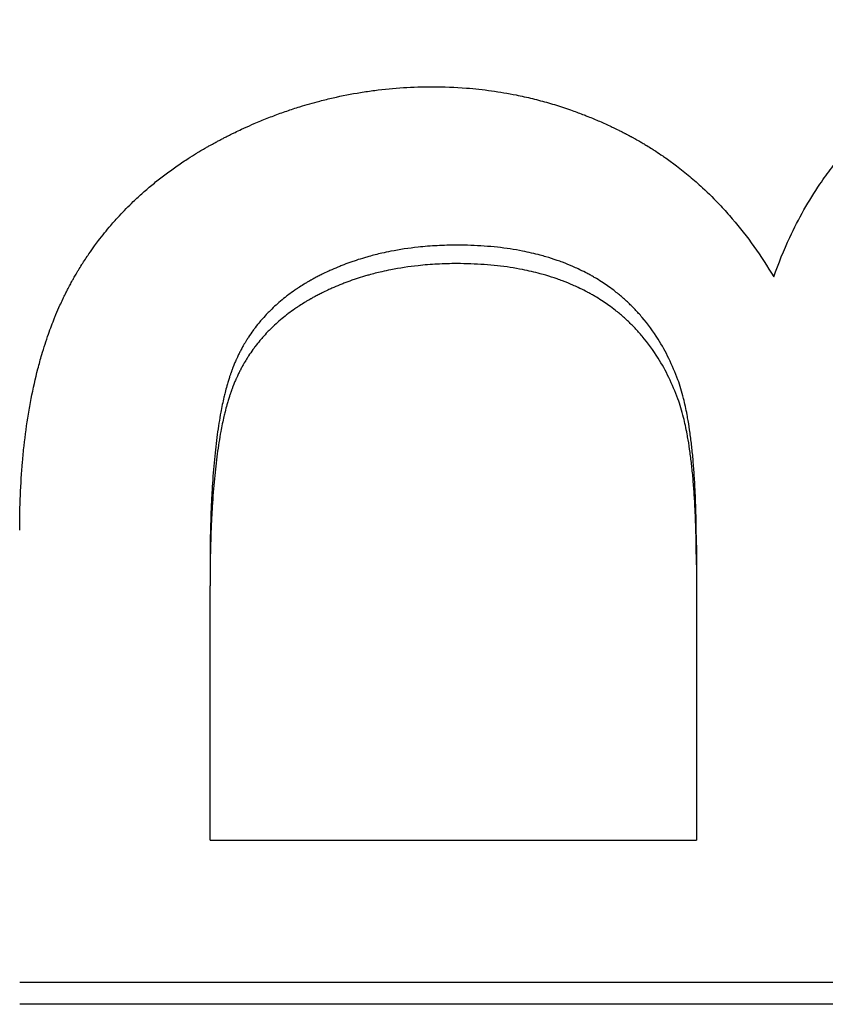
# Model space of a CAD drawing. Extents: x -0.05 to 5.95, y -2.42 to 2.42.
# Tile 2 of 12: x 0.64 to 0.88, y -1.43 to -1.13. Entities that reach past the tile are written whole.
import ezdxf

# ---------------------------------------------------------------- set-up
doc = ezdxf.new("R2010")
doc.units = 0
doc.header["$MEASUREMENT"] = 0
doc.layers.get('0').update_dxf_attribs({"linetype": 'CONTINUOUS'})

msp = doc.modelspace()

# ---------------------------------------------------------------- linework, layer by layer
for p, q in [((0.83677, -1.28972), (0.83677, -1.29564)), ((0.69189, -1.29588), (0.69189, -1.30182)), ((0.83677, -1.29564), (0.83677, -1.37763)), ((0.69189, -1.37763), (0.69189, -1.30182)), ((0.69189, -1.37763), (0.83677, -1.37763)), ((1.11518, -1.42653), (0.63518, -1.42653))]:
    msp.add_line(p, q)
for points, knots in [([(0.85982, -1.20983), (0.86124, -1.20577), (0.86283, -1.20185), (0.86458, -1.19808), (0.8659, -1.19526), (0.86731, -1.19252), (0.86881, -1.18987), (0.87031, -1.18721), (0.87191, -1.18465), (0.8736, -1.18216), (0.87416, -1.18134), (0.87474, -1.18052), (0.87532, -1.17971), (0.87649, -1.1781), (0.8777, -1.17652), (0.87895, -1.17498), (0.87957, -1.17421), (0.88021, -1.17345), (0.88086, -1.1727), (0.88215, -1.17121), (0.88348, -1.16975), (0.88486, -1.16832), (0.88555, -1.16761), (0.88624, -1.16691), (0.88695, -1.16622), (0.88801, -1.16519), (0.8891, -1.16417), (0.89021, -1.16318), (0.89058, -1.16285), (0.89095, -1.16252), (0.89133, -1.16219), (0.89208, -1.16154), (0.89284, -1.1609), (0.89361, -1.16027), (0.89399, -1.15995), (0.89438, -1.15964), (0.89477, -1.15933), (0.89536, -1.15886), (0.89595, -1.1584), (0.89655, -1.15794), (0.89714, -1.15749), (0.89775, -1.15704), (0.89836, -1.15659), (0.89897, -1.15615), (0.89958, -1.15571), (0.9002, -1.15528), (0.90041, -1.15513), (0.90062, -1.15499), (0.90082, -1.15485), (0.90114, -1.15463), (0.90145, -1.15442), (0.90177, -1.15421), (0.90187, -1.15413), (0.90198, -1.15406), (0.90208, -1.15399), (0.90261, -1.15364), (0.90314, -1.15329), (0.90367, -1.15295), (0.90378, -1.15288), (0.90389, -1.15281), (0.904, -1.15274), (0.90432, -1.15254), (0.90464, -1.15234), (0.90496, -1.15213), (0.90529, -1.15193), (0.90561, -1.15173), (0.90593, -1.15153), (0.90615, -1.1514), (0.90637, -1.15127), (0.90659, -1.15114), (0.90702, -1.15087), (0.90746, -1.15061), (0.9079, -1.15036), (0.90811, -1.15023), (0.90833, -1.1501), (0.90855, -1.14998), (0.90899, -1.14972), (0.90944, -1.14947), (0.90988, -1.14922), (0.9101, -1.1491), (0.91032, -1.14898), (0.91055, -1.14885), (0.91121, -1.14849), (0.91188, -1.14812), (0.91256, -1.14777), (0.91301, -1.14753), (0.91346, -1.1473), (0.91391, -1.14707), (0.91482, -1.14661), (0.91573, -1.14616), (0.91665, -1.14572), (0.91711, -1.1455), (0.91757, -1.14528), (0.91803, -1.14507), (0.91942, -1.14443), (0.92083, -1.14381), (0.92225, -1.14322), (0.92319, -1.14283), (0.92414, -1.14245), (0.9251, -1.14208), (0.92702, -1.14134), (0.92896, -1.14064), (0.93093, -1.14), (0.93192, -1.13967), (0.93291, -1.13936), (0.93391, -1.13906), (0.9369, -1.13816), (0.93995, -1.13736), (0.94307, -1.13666), (0.94514, -1.1362), (0.94724, -1.13578), (0.94937, -1.13541), (0.95362, -1.13467), (0.95798, -1.13411), (0.96245, -1.13374), (0.96691, -1.13337), (0.97148, -1.13319), (0.97616, -1.13319)], [0, 0, 0, 0, 0.166667, 0.166667, 0.166667, 0.291667, 0.291667, 0.291667, 0.416667, 0.416667, 0.416667, 0.458333, 0.458333, 0.458333, 0.541667, 0.541667, 0.541667, 0.583333, 0.583333, 0.583333, 0.666667, 0.666667, 0.666667, 0.708333, 0.708333, 0.708333, 0.770833, 0.770833, 0.770833, 0.791667, 0.791667, 0.791667, 0.833333, 0.833333, 0.833333, 0.854167, 0.854167, 0.854167, 0.885417, 0.885417, 0.885417, 0.916667, 0.916667, 0.916667, 0.947917, 0.947917, 0.947917, 0.958333, 0.958333, 0.958333, 0.973958, 0.973958, 0.973958, 0.979167, 0.979167, 0.979167, 1.005208, 1.005208, 1.005208, 1.010417, 1.010417, 1.010417, 1.026042, 1.026042, 1.026042, 1.041667, 1.041667, 1.041667, 1.052083, 1.052083, 1.052083, 1.072917, 1.072917, 1.072917, 1.083333, 1.083333, 1.083333, 1.104167, 1.104167, 1.104167, 1.114583, 1.114583, 1.114583, 1.145833, 1.145833, 1.145833, 1.166667, 1.166667, 1.166667, 1.208333, 1.208333, 1.208333, 1.229167, 1.229167, 1.229167, 1.291667, 1.291667, 1.291667, 1.333333, 1.333333, 1.333333, 1.416667, 1.416667, 1.416667, 1.458333, 1.458333, 1.458333, 1.583333, 1.583333, 1.583333, 1.666667, 1.666667, 1.666667, 1.833333, 1.833333, 1.833333, 2, 2, 2, 2]), ([(0.63518, -1.28529), (0.63518, -1.28175), (0.63525, -1.27828), (0.63539, -1.27489), (0.63553, -1.2715), (0.63574, -1.26819), (0.63602, -1.26496), (0.63616, -1.26334), (0.63632, -1.26174), (0.63649, -1.26016), (0.63685, -1.25693), (0.63728, -1.25379), (0.63778, -1.25072), (0.63804, -1.24916), (0.63831, -1.24761), (0.63861, -1.24609), (0.6392, -1.24304), (0.63986, -1.24009), (0.64061, -1.23722), (0.64098, -1.23578), (0.64137, -1.23437), (0.64178, -1.23298), (0.64239, -1.23089), (0.64305, -1.22885), (0.64375, -1.22687), (0.64433, -1.22521), (0.64494, -1.22359), (0.64558, -1.22201), (0.64571, -1.22169), (0.64584, -1.22137), (0.64597, -1.22106), (0.64637, -1.22012), (0.64677, -1.21919), (0.64718, -1.21827), (0.64746, -1.21766), (0.64774, -1.21705), (0.64803, -1.21645), (0.64817, -1.21615), (0.64831, -1.21585), (0.64846, -1.21556), (0.64868, -1.21511), (0.6489, -1.21467), (0.64912, -1.21423), (0.64934, -1.21379), (0.64957, -1.21335), (0.6498, -1.21292), (0.64987, -1.21277), (0.64995, -1.21263), (0.65003, -1.21248), (0.65026, -1.21205), (0.65049, -1.21162), (0.65073, -1.2112), (0.65088, -1.21091), (0.65104, -1.21063), (0.6512, -1.21034), (0.65128, -1.2102), (0.65136, -1.21006), (0.65144, -1.20992), (0.65169, -1.2095), (0.65193, -1.20907), (0.65218, -1.20865), (0.65234, -1.20838), (0.65251, -1.2081), (0.65268, -1.20782), (0.65301, -1.20726), (0.65335, -1.20671), (0.6537, -1.20616), (0.65387, -1.20589), (0.65404, -1.20562), (0.65422, -1.20535), (0.65457, -1.2048), (0.65492, -1.20426), (0.65528, -1.20373), (0.65546, -1.20346), (0.65565, -1.20319), (0.65583, -1.20292), (0.65638, -1.20213), (0.65694, -1.20133), (0.65751, -1.20055), (0.65789, -1.20003), (0.65827, -1.19951), (0.65866, -1.199), (0.65984, -1.19746), (0.66105, -1.19595), (0.66232, -1.19448), (0.66316, -1.1935), (0.66402, -1.19253), (0.6649, -1.19158), (0.66623, -1.19015), (0.6676, -1.18876), (0.66901, -1.1874), (0.66948, -1.18695), (0.66996, -1.1865), (0.67044, -1.18606), (0.67141, -1.18517), (0.67239, -1.18429), (0.67339, -1.18344), (0.6739, -1.18301), (0.6744, -1.18258), (0.67492, -1.18216), (0.67594, -1.18132), (0.67698, -1.18049), (0.67805, -1.17968), (0.67858, -1.17927), (0.67912, -1.17887), (0.67966, -1.17847), (0.68075, -1.17767), (0.68185, -1.17689), (0.68298, -1.17612), (0.68354, -1.17574), (0.68411, -1.17536), (0.68468, -1.17499), (0.68554, -1.17443), (0.68641, -1.17387), (0.68729, -1.17333), (0.68759, -1.17314), (0.68788, -1.17296), (0.68818, -1.17278), (0.68862, -1.17251), (0.68907, -1.17225), (0.68952, -1.17198), (0.68967, -1.17189), (0.68982, -1.17181), (0.68997, -1.17172), (0.69028, -1.17154), (0.69058, -1.17137), (0.69088, -1.17119), (0.69103, -1.17111), (0.69119, -1.17102), (0.69134, -1.17093), (0.69165, -1.17076), (0.69195, -1.17059), (0.69226, -1.17042), (0.69272, -1.17016), (0.69319, -1.16991), (0.69365, -1.16965), (0.69381, -1.16957), (0.69397, -1.16949), (0.69412, -1.1694), (0.69444, -1.16924), (0.69475, -1.16907), (0.69507, -1.16891), (0.69522, -1.16882), (0.69538, -1.16874), (0.69554, -1.16866), (0.69585, -1.1685), (0.69617, -1.16833), (0.69648, -1.16817), (0.69664, -1.16809), (0.6968, -1.16801), (0.69696, -1.16793), (0.69743, -1.16769), (0.6979, -1.16746), (0.69838, -1.16722), (0.69869, -1.16707), (0.69901, -1.16691), (0.69933, -1.16676), (0.69996, -1.16645), (0.7006, -1.16615), (0.70123, -1.16585), (0.70155, -1.16571), (0.70187, -1.16556), (0.70219, -1.16541), (0.70314, -1.16498), (0.7041, -1.16455), (0.70506, -1.16414), (0.7057, -1.16386), (0.70634, -1.16359), (0.70698, -1.16333), (0.70827, -1.1628), (0.70955, -1.16229), (0.71085, -1.1618), (0.71149, -1.16155), (0.71214, -1.16131), (0.71279, -1.16108), (0.71408, -1.16061), (0.71538, -1.16016), (0.71669, -1.15974), (0.71734, -1.15952), (0.71799, -1.15932), (0.71865, -1.15911), (0.72061, -1.1585), (0.72258, -1.15794), (0.72456, -1.15742), (0.72588, -1.15708), (0.72721, -1.15676), (0.72853, -1.15645), (0.73125, -1.15584), (0.73398, -1.1553), (0.73673, -1.15486), (0.73813, -1.15463), (0.73954, -1.15443), (0.74095, -1.15425), (0.74378, -1.15388), (0.74662, -1.15361), (0.74948, -1.15343), (0.75234, -1.15325), (0.75521, -1.15316), (0.75811, -1.15316)], [0, 0, 0, 0, 0.119568, 0.119568, 0.119568, 0.239137, 0.239137, 0.239137, 0.298921, 0.298921, 0.298921, 0.421205, 0.421205, 0.421205, 0.483705, 0.483705, 0.483705, 0.608705, 0.608705, 0.608705, 0.671205, 0.671205, 0.671205, 0.764955, 0.764955, 0.764955, 0.84308, 0.84308, 0.84308, 0.858705, 0.858705, 0.858705, 0.90558, 0.90558, 0.90558, 0.93683, 0.93683, 0.93683, 0.952455, 0.952455, 0.952455, 0.975893, 0.975893, 0.975893, 0.99933, 0.99933, 0.99933, 1.007143, 1.007143, 1.007143, 1.03058, 1.03058, 1.03058, 1.046205, 1.046205, 1.046205, 1.054018, 1.054018, 1.054018, 1.077455, 1.077455, 1.077455, 1.09308, 1.09308, 1.09308, 1.12433, 1.12433, 1.12433, 1.139955, 1.139955, 1.139955, 1.171205, 1.171205, 1.171205, 1.18683, 1.18683, 1.18683, 1.233705, 1.233705, 1.233705, 1.264955, 1.264955, 1.264955, 1.358705, 1.358705, 1.358705, 1.421205, 1.421205, 1.421205, 1.514955, 1.514955, 1.514955, 1.546205, 1.546205, 1.546205, 1.608705, 1.608705, 1.608705, 1.639955, 1.639955, 1.639955, 1.702455, 1.702455, 1.702455, 1.733705, 1.733705, 1.733705, 1.796205, 1.796205, 1.796205, 1.827455, 1.827455, 1.827455, 1.87433, 1.87433, 1.87433, 1.889955, 1.889955, 1.889955, 1.913393, 1.913393, 1.913393, 1.921205, 1.921205, 1.921205, 1.93683, 1.93683, 1.93683, 1.944643, 1.944643, 1.944643, 1.960268, 1.960268, 1.960268, 1.983705, 1.983705, 1.983705, 1.991518, 1.991518, 1.991518, 2.007143, 2.007143, 2.007143, 2.014955, 2.014955, 2.014955, 2.03058, 2.03058, 2.03058, 2.038393, 2.038393, 2.038393, 2.06183, 2.06183, 2.06183, 2.077455, 2.077455, 2.077455, 2.108705, 2.108705, 2.108705, 2.12433, 2.12433, 2.12433, 2.171205, 2.171205, 2.171205, 2.202455, 2.202455, 2.202455, 2.264955, 2.264955, 2.264955, 2.296205, 2.296205, 2.296205, 2.358705, 2.358705, 2.358705, 2.389955, 2.389955, 2.389955, 2.483705, 2.483705, 2.483705, 2.546205, 2.546205, 2.546205, 2.673921, 2.673921, 2.673921, 2.739137, 2.739137, 2.739137, 2.869568, 2.869568, 2.869568, 3, 3, 3, 3]), ([(0.75811, -1.15316), (0.76152, -1.15316), (0.76491, -1.15329), (0.76825, -1.15355), (0.77076, -1.15375), (0.77325, -1.15402), (0.77573, -1.15436), (0.7782, -1.1547), (0.78065, -1.15512), (0.78308, -1.15561), (0.7839, -1.15578), (0.7847, -1.15595), (0.78551, -1.15613), (0.78713, -1.15649), (0.78873, -1.15688), (0.79033, -1.15731), (0.79113, -1.15752), (0.79192, -1.15774), (0.79272, -1.15797), (0.79431, -1.15843), (0.79589, -1.15892), (0.79746, -1.15944), (0.79825, -1.1597), (0.79903, -1.15997), (0.79981, -1.16025), (0.80098, -1.16067), (0.80215, -1.1611), (0.80331, -1.16155), (0.8037, -1.1617), (0.80409, -1.16186), (0.80448, -1.16201), (0.80564, -1.16248), (0.80679, -1.16296), (0.80794, -1.16346), (0.80852, -1.16372), (0.80909, -1.16397), (0.80966, -1.16423), (0.81024, -1.16449), (0.81081, -1.16476), (0.81138, -1.16502), (0.81157, -1.16511), (0.81176, -1.1652), (0.81195, -1.1653), (0.81252, -1.16557), (0.81308, -1.16584), (0.81365, -1.16613), (0.81375, -1.16617), (0.81384, -1.16622), (0.81394, -1.16627), (0.81441, -1.1665), (0.81488, -1.16674), (0.81535, -1.16698), (0.81544, -1.16703), (0.81554, -1.16708), (0.81563, -1.16713), (0.81582, -1.16723), (0.81601, -1.16732), (0.8162, -1.16742), (0.81629, -1.16747), (0.81638, -1.16752), (0.81648, -1.16757), (0.81666, -1.16767), (0.81685, -1.16777), (0.81704, -1.16787), (0.81713, -1.16792), (0.81722, -1.16797), (0.81732, -1.16802), (0.8175, -1.16812), (0.81769, -1.16822), (0.81788, -1.16832), (0.81797, -1.16837), (0.81806, -1.16842), (0.81815, -1.16847), (0.81834, -1.16858), (0.81852, -1.16868), (0.81871, -1.16878), (0.8188, -1.16883), (0.81889, -1.16888), (0.81898, -1.16894), (0.81926, -1.16909), (0.81953, -1.16925), (0.81981, -1.16941), (0.81999, -1.16951), (0.82017, -1.16962), (0.82036, -1.16972), (0.82072, -1.16994), (0.82108, -1.17015), (0.82144, -1.17037), (0.82162, -1.17048), (0.8218, -1.17058), (0.82198, -1.17069), (0.82252, -1.17102), (0.82306, -1.17135), (0.82359, -1.17169), (0.82395, -1.17192), (0.8243, -1.17214), (0.82465, -1.17237), (0.82536, -1.17283), (0.82606, -1.1733), (0.82675, -1.17377), (0.8271, -1.17401), (0.82744, -1.17425), (0.82779, -1.17449), (0.82882, -1.17522), (0.82983, -1.17596), (0.83084, -1.17673), (0.8315, -1.17724), (0.83217, -1.17775), (0.83283, -1.17828), (0.83414, -1.17933), (0.83543, -1.18041), (0.8367, -1.18153), (0.83733, -1.18209), (0.83796, -1.18266), (0.83858, -1.18323), (0.84044, -1.18496), (0.84226, -1.18676), (0.84401, -1.18863), (0.84519, -1.18988), (0.84633, -1.19116), (0.84746, -1.19248), (0.84971, -1.19511), (0.85186, -1.19787), (0.85392, -1.20077), (0.85598, -1.20366), (0.85795, -1.20668), (0.85982, -1.20983)], [0, 0, 0, 0, 0.166667, 0.166667, 0.166667, 0.291667, 0.291667, 0.291667, 0.416667, 0.416667, 0.416667, 0.458333, 0.458333, 0.458333, 0.541667, 0.541667, 0.541667, 0.583333, 0.583333, 0.583333, 0.666667, 0.666667, 0.666667, 0.708333, 0.708333, 0.708333, 0.770833, 0.770833, 0.770833, 0.791667, 0.791667, 0.791667, 0.854167, 0.854167, 0.854167, 0.885417, 0.885417, 0.885417, 0.916667, 0.916667, 0.916667, 0.927083, 0.927083, 0.927083, 0.958333, 0.958333, 0.958333, 0.963542, 0.963542, 0.963542, 0.989583, 0.989583, 0.989583, 0.994792, 0.994792, 0.994792, 1.005208, 1.005208, 1.005208, 1.010417, 1.010417, 1.010417, 1.020833, 1.020833, 1.020833, 1.026042, 1.026042, 1.026042, 1.036458, 1.036458, 1.036458, 1.041667, 1.041667, 1.041667, 1.052083, 1.052083, 1.052083, 1.057292, 1.057292, 1.057292, 1.072917, 1.072917, 1.072917, 1.083333, 1.083333, 1.083333, 1.104167, 1.104167, 1.104167, 1.114583, 1.114583, 1.114583, 1.145833, 1.145833, 1.145833, 1.166667, 1.166667, 1.166667, 1.208333, 1.208333, 1.208333, 1.229167, 1.229167, 1.229167, 1.291667, 1.291667, 1.291667, 1.333333, 1.333333, 1.333333, 1.416667, 1.416667, 1.416667, 1.458333, 1.458333, 1.458333, 1.583333, 1.583333, 1.583333, 1.666667, 1.666667, 1.666667, 1.833333, 1.833333, 1.833333, 2, 2, 2, 2]), ([(0.76543, -1.20036), (0.76345, -1.20036), (0.76149, -1.20041), (0.75957, -1.20051), (0.75765, -1.20061), (0.75575, -1.20076), (0.75389, -1.20096), (0.7511, -1.20126), (0.74837, -1.20167), (0.7457, -1.20219), (0.74482, -1.20237), (0.74394, -1.20255), (0.74306, -1.20275), (0.74175, -1.20305), (0.74046, -1.20338), (0.73919, -1.20373), (0.73876, -1.20385), (0.73834, -1.20397), (0.73792, -1.2041), (0.73707, -1.20435), (0.73624, -1.20461), (0.73541, -1.20488), (0.73499, -1.20502), (0.73458, -1.20516), (0.73417, -1.2053), (0.73335, -1.20559), (0.73254, -1.20589), (0.73173, -1.2062), (0.73133, -1.20635), (0.73093, -1.20651), (0.73053, -1.20667), (0.72973, -1.207), (0.72894, -1.20733), (0.72815, -1.20768), (0.72776, -1.20785), (0.72737, -1.20803), (0.72698, -1.20821), (0.7264, -1.20848), (0.72582, -1.20876), (0.72525, -1.20904), (0.72506, -1.20914), (0.72486, -1.20923), (0.72467, -1.20933), (0.72429, -1.20952), (0.72391, -1.20972), (0.72354, -1.20992), (0.72335, -1.21002), (0.72316, -1.21012), (0.72297, -1.21022), (0.72269, -1.21037), (0.72242, -1.21052), (0.72214, -1.21068), (0.72205, -1.21073), (0.72196, -1.21078), (0.72186, -1.21083), (0.72168, -1.21093), (0.7215, -1.21104), (0.72132, -1.21114), (0.72123, -1.21119), (0.72114, -1.21125), (0.72105, -1.2113), (0.72078, -1.21146), (0.72051, -1.21162), (0.72024, -1.21178), (0.72006, -1.21188), (0.71989, -1.21199), (0.71971, -1.2121), (0.71918, -1.21243), (0.71866, -1.21276), (0.71815, -1.21309), (0.71781, -1.21332), (0.71748, -1.21355), (0.71714, -1.21378), (0.71648, -1.21424), (0.71583, -1.21471), (0.71519, -1.21519), (0.71487, -1.21543), (0.71456, -1.21567), (0.71425, -1.21591), (0.71363, -1.2164), (0.71302, -1.21691), (0.71243, -1.21742), (0.71213, -1.21767), (0.71184, -1.21793), (0.71155, -1.21819), (0.71097, -1.21871), (0.71041, -1.21924), (0.70986, -1.21979), (0.70959, -1.22006), (0.70932, -1.22033), (0.70905, -1.22061), (0.70852, -1.22116), (0.708, -1.22172), (0.7075, -1.22229), (0.70724, -1.22258), (0.707, -1.22287), (0.70675, -1.22316), (0.70626, -1.22374), (0.70579, -1.22434), (0.70533, -1.22494), (0.7051, -1.22524), (0.70487, -1.22555), (0.70465, -1.22585), (0.70421, -1.22647), (0.70378, -1.22709), (0.70336, -1.22772), (0.70316, -1.22804), (0.70295, -1.22836), (0.70275, -1.22868), (0.70245, -1.22917), (0.70216, -1.22965), (0.70188, -1.23015), (0.70178, -1.23031), (0.70169, -1.23048), (0.7016, -1.23064), (0.70141, -1.23098), (0.70123, -1.23131), (0.70105, -1.23165), (0.70096, -1.23182), (0.70087, -1.23199), (0.70079, -1.23216), (0.70061, -1.2325), (0.70044, -1.23284), (0.70027, -1.23318), (0.70019, -1.23336), (0.70011, -1.23353), (0.70003, -1.2337), (0.6999, -1.23396), (0.69978, -1.23422), (0.69967, -1.23449), (0.69963, -1.23458), (0.69959, -1.23466), (0.69955, -1.23475), (0.69947, -1.23493), (0.69939, -1.2351), (0.69932, -1.23528), (0.69928, -1.23537), (0.69924, -1.23546), (0.6992, -1.23555), (0.69913, -1.23573), (0.69906, -1.2359), (0.69898, -1.23608), (0.69895, -1.23617), (0.69891, -1.23626), (0.69887, -1.23635), (0.6988, -1.23653), (0.69873, -1.23671), (0.69866, -1.2369), (0.69862, -1.23699), (0.69859, -1.23708), (0.69855, -1.23717), (0.69848, -1.23735), (0.69841, -1.23754), (0.69834, -1.23772), (0.69831, -1.23782), (0.69828, -1.23791), (0.69824, -1.23801), (0.69817, -1.2382), (0.69811, -1.23839), (0.69804, -1.23858), (0.69801, -1.23868), (0.69797, -1.23877), (0.69794, -1.23887), (0.69784, -1.23916), (0.69774, -1.23946), (0.69764, -1.23976), (0.69758, -1.23996), (0.69751, -1.24017), (0.69745, -1.24037), (0.69732, -1.24078), (0.6972, -1.2412), (0.69707, -1.24163), (0.69701, -1.24184), (0.69695, -1.24206), (0.69689, -1.24227), (0.69671, -1.24293), (0.69653, -1.24359), (0.69636, -1.24428), (0.69624, -1.24474), (0.69613, -1.24521), (0.69602, -1.24568), (0.69569, -1.2471), (0.69538, -1.2486), (0.69509, -1.25016), (0.6949, -1.25121), (0.69471, -1.25228), (0.69453, -1.25339), (0.69418, -1.2556), (0.69386, -1.25794), (0.69358, -1.2604), (0.69344, -1.26164), (0.69331, -1.2629), (0.69319, -1.26419), (0.69294, -1.26678), (0.69273, -1.26949), (0.69255, -1.27233), (0.69246, -1.27375), (0.69238, -1.2752), (0.69231, -1.27667), (0.69217, -1.27963), (0.69207, -1.28271), (0.692, -1.28591), (0.69193, -1.28912), (0.69189, -1.29244), (0.69189, -1.29588)], [0, 0, 0, 0, 0.125, 0.125, 0.125, 0.25, 0.25, 0.25, 0.4375, 0.4375, 0.4375, 0.5, 0.5, 0.5, 0.59375, 0.59375, 0.59375, 0.625, 0.625, 0.625, 0.6875, 0.6875, 0.6875, 0.71875, 0.71875, 0.71875, 0.78125, 0.78125, 0.78125, 0.8125, 0.8125, 0.8125, 0.875, 0.875, 0.875, 0.90625, 0.90625, 0.90625, 0.953125, 0.953125, 0.953125, 0.96875, 0.96875, 0.96875, 1, 1, 1, 1.015625, 1.015625, 1.015625, 1.039062, 1.039062, 1.039062, 1.046875, 1.046875, 1.046875, 1.0625, 1.0625, 1.0625, 1.070312, 1.070312, 1.070312, 1.09375, 1.09375, 1.09375, 1.109375, 1.109375, 1.109375, 1.15625, 1.15625, 1.15625, 1.1875, 1.1875, 1.1875, 1.25, 1.25, 1.25, 1.28125, 1.28125, 1.28125, 1.34375, 1.34375, 1.34375, 1.375, 1.375, 1.375, 1.4375, 1.4375, 1.4375, 1.46875, 1.46875, 1.46875, 1.53125, 1.53125, 1.53125, 1.5625, 1.5625, 1.5625, 1.625, 1.625, 1.625, 1.65625, 1.65625, 1.65625, 1.71875, 1.71875, 1.71875, 1.75, 1.75, 1.75, 1.796875, 1.796875, 1.796875, 1.8125, 1.8125, 1.8125, 1.84375, 1.84375, 1.84375, 1.859375, 1.859375, 1.859375, 1.890625, 1.890625, 1.890625, 1.90625, 1.90625, 1.90625, 1.929688, 1.929688, 1.929688, 1.9375, 1.9375, 1.9375, 1.953125, 1.953125, 1.953125, 1.960938, 1.960938, 1.960938, 1.976562, 1.976562, 1.976562, 1.984375, 1.984375, 1.984375, 2, 2, 2, 2.007812, 2.007812, 2.007812, 2.023438, 2.023438, 2.023438, 2.03125, 2.03125, 2.03125, 2.046875, 2.046875, 2.046875, 2.054688, 2.054688, 2.054688, 2.078125, 2.078125, 2.078125, 2.09375, 2.09375, 2.09375, 2.125, 2.125, 2.125, 2.140625, 2.140625, 2.140625, 2.1875, 2.1875, 2.1875, 2.21875, 2.21875, 2.21875, 2.3125, 2.3125, 2.3125, 2.375, 2.375, 2.375, 2.5, 2.5, 2.5, 2.5625, 2.5625, 2.5625, 2.6875, 2.6875, 2.6875, 2.75, 2.75, 2.75, 2.875, 2.875, 2.875, 3, 3, 3, 3]), ([(0.83128, -1.24049), (0.83047, -1.2383), (0.82957, -1.23619), (0.82858, -1.23417), (0.8276, -1.23214), (0.82652, -1.23021), (0.82537, -1.22837), (0.82392, -1.22606), (0.82233, -1.2239), (0.82062, -1.22187), (0.82027, -1.22146), (0.81992, -1.22106), (0.81957, -1.22067), (0.81886, -1.21988), (0.81813, -1.21911), (0.81738, -1.21837), (0.817, -1.218), (0.81662, -1.21763), (0.81623, -1.21727), (0.81546, -1.21655), (0.81466, -1.21585), (0.81385, -1.21517), (0.81344, -1.21484), (0.81303, -1.2145), (0.81261, -1.21418), (0.81198, -1.21369), (0.81134, -1.21321), (0.81068, -1.21274), (0.81014, -1.21236), (0.80959, -1.21198), (0.80903, -1.21161), (0.80835, -1.21116), (0.80767, -1.21073), (0.80697, -1.21031), (0.80685, -1.21024), (0.80674, -1.21017), (0.80662, -1.21011), (0.80627, -1.2099), (0.80592, -1.20969), (0.80556, -1.20949), (0.8052, -1.20929), (0.80484, -1.2091), (0.80448, -1.2089), (0.80424, -1.20877), (0.804, -1.20865), (0.80376, -1.20852), (0.80302, -1.20814), (0.80228, -1.20777), (0.80153, -1.20742), (0.80103, -1.20719), (0.80052, -1.20696), (0.80001, -1.20673), (0.79898, -1.20629), (0.79794, -1.20586), (0.79688, -1.20546), (0.79634, -1.20526), (0.79581, -1.20507), (0.79526, -1.20488), (0.79418, -1.2045), (0.79308, -1.20415), (0.79195, -1.20382), (0.79139, -1.20366), (0.79082, -1.2035), (0.79025, -1.20334), (0.78854, -1.20289), (0.78678, -1.20248), (0.78497, -1.20213), (0.78377, -1.20189), (0.78254, -1.20168), (0.7813, -1.20149), (0.77881, -1.20111), (0.77625, -1.20083), (0.7736, -1.20064), (0.77096, -1.20045), (0.76823, -1.20036), (0.76543, -1.20036)], [0, 0, 0, 0, 0.166667, 0.166667, 0.166667, 0.333333, 0.333333, 0.333333, 0.541667, 0.541667, 0.541667, 0.583333, 0.583333, 0.583333, 0.666667, 0.666667, 0.666667, 0.708333, 0.708333, 0.708333, 0.791667, 0.791667, 0.791667, 0.833333, 0.833333, 0.833333, 0.895833, 0.895833, 0.895833, 0.947917, 0.947917, 0.947917, 1.010417, 1.010417, 1.010417, 1.020833, 1.020833, 1.020833, 1.052083, 1.052083, 1.052083, 1.083333, 1.083333, 1.083333, 1.104167, 1.104167, 1.104167, 1.166667, 1.166667, 1.166667, 1.208333, 1.208333, 1.208333, 1.291667, 1.291667, 1.291667, 1.333333, 1.333333, 1.333333, 1.416667, 1.416667, 1.416667, 1.458333, 1.458333, 1.458333, 1.583333, 1.583333, 1.583333, 1.666667, 1.666667, 1.666667, 1.833333, 1.833333, 1.833333, 2, 2, 2, 2]), ([(0.76543, -1.20586), (0.76345, -1.20586), (0.76149, -1.20591), (0.75957, -1.20602), (0.75765, -1.20612), (0.75575, -1.20627), (0.75389, -1.20647), (0.7511, -1.20677), (0.74837, -1.20718), (0.7457, -1.20771), (0.74482, -1.20788), (0.74394, -1.20807), (0.74306, -1.20827), (0.74175, -1.20857), (0.74046, -1.2089), (0.73919, -1.20925), (0.73876, -1.20937), (0.73834, -1.20949), (0.73792, -1.20962), (0.73707, -1.20987), (0.73624, -1.21013), (0.73541, -1.21041), (0.73499, -1.21055), (0.73458, -1.21069), (0.73417, -1.21083), (0.73335, -1.21112), (0.73254, -1.21142), (0.73173, -1.21173), (0.73133, -1.21189), (0.73093, -1.21205), (0.73053, -1.21221), (0.72973, -1.21253), (0.72894, -1.21287), (0.72815, -1.21322), (0.72776, -1.2134), (0.72737, -1.21357), (0.72698, -1.21375), (0.7264, -1.21403), (0.72582, -1.2143), (0.72525, -1.21459), (0.72506, -1.21469), (0.72486, -1.21478), (0.72467, -1.21488), (0.72429, -1.21507), (0.72391, -1.21527), (0.72354, -1.21547), (0.72335, -1.21557), (0.72316, -1.21567), (0.72297, -1.21577), (0.72269, -1.21592), (0.72242, -1.21607), (0.72214, -1.21623), (0.72205, -1.21628), (0.72196, -1.21633), (0.72186, -1.21638), (0.72168, -1.21649), (0.7215, -1.21659), (0.72132, -1.2167), (0.72123, -1.21675), (0.72114, -1.2168), (0.72105, -1.21686), (0.72078, -1.21701), (0.72051, -1.21717), (0.72024, -1.21734), (0.72006, -1.21744), (0.71989, -1.21755), (0.71971, -1.21766), (0.71918, -1.21799), (0.71866, -1.21832), (0.71815, -1.21866), (0.71781, -1.21888), (0.71748, -1.21911), (0.71714, -1.21934), (0.71648, -1.21981), (0.71583, -1.22028), (0.71519, -1.22076), (0.71487, -1.221), (0.71456, -1.22125), (0.71425, -1.22149), (0.71363, -1.22198), (0.71302, -1.22249), (0.71243, -1.223), (0.71213, -1.22326), (0.71184, -1.22352), (0.71155, -1.22378), (0.71097, -1.2243), (0.71041, -1.22484), (0.70986, -1.22538), (0.70959, -1.22565), (0.70932, -1.22593), (0.70905, -1.22621), (0.70852, -1.22676), (0.708, -1.22733), (0.7075, -1.2279), (0.70724, -1.22819), (0.707, -1.22848), (0.70675, -1.22877), (0.70626, -1.22936), (0.70579, -1.22995), (0.70533, -1.23056), (0.7051, -1.23086), (0.70487, -1.23117), (0.70465, -1.23148), (0.70421, -1.23209), (0.70378, -1.23272), (0.70336, -1.23336), (0.70316, -1.23367), (0.70295, -1.23399), (0.70275, -1.23432), (0.70245, -1.2348), (0.70216, -1.23529), (0.70188, -1.23579), (0.70178, -1.23596), (0.70169, -1.23612), (0.7016, -1.23629), (0.70141, -1.23662), (0.70123, -1.23696), (0.70105, -1.2373), (0.70096, -1.23747), (0.70087, -1.23764), (0.70079, -1.23781), (0.70061, -1.23815), (0.70044, -1.23849), (0.70027, -1.23884), (0.70019, -1.23901), (0.70011, -1.23919), (0.70003, -1.23936), (0.6999, -1.23962), (0.69978, -1.23989), (0.69967, -1.24015), (0.69963, -1.24024), (0.69959, -1.24033), (0.69955, -1.24042), (0.69947, -1.24059), (0.69939, -1.24077), (0.69932, -1.24095), (0.69928, -1.24104), (0.69924, -1.24113), (0.6992, -1.24122), (0.69913, -1.24139), (0.69906, -1.24157), (0.69898, -1.24175), (0.69895, -1.24184), (0.69891, -1.24193), (0.69887, -1.24202), (0.6988, -1.24221), (0.69873, -1.24239), (0.69866, -1.24257), (0.69862, -1.24266), (0.69859, -1.24275), (0.69855, -1.24284), (0.69848, -1.24303), (0.69841, -1.24321), (0.69834, -1.2434), (0.69831, -1.2435), (0.69828, -1.24359), (0.69824, -1.24369), (0.69817, -1.24388), (0.69811, -1.24407), (0.69804, -1.24426), (0.69801, -1.24436), (0.69797, -1.24446), (0.69794, -1.24455), (0.69784, -1.24485), (0.69774, -1.24515), (0.69764, -1.24545), (0.69758, -1.24565), (0.69751, -1.24586), (0.69745, -1.24606), (0.69732, -1.24647), (0.6972, -1.2469), (0.69707, -1.24732), (0.69701, -1.24754), (0.69695, -1.24775), (0.69689, -1.24797), (0.69671, -1.24863), (0.69653, -1.2493), (0.69636, -1.24999), (0.69624, -1.25045), (0.69613, -1.25092), (0.69602, -1.2514), (0.69569, -1.25282), (0.69538, -1.25433), (0.69509, -1.2559), (0.6949, -1.25695), (0.69471, -1.25803), (0.69453, -1.25914), (0.69418, -1.26136), (0.69386, -1.26371), (0.69358, -1.26619), (0.69344, -1.26742), (0.69331, -1.26869), (0.69319, -1.26999), (0.69294, -1.27259), (0.69273, -1.27532), (0.69255, -1.27817), (0.69246, -1.27959), (0.69238, -1.28105), (0.69231, -1.28253), (0.69217, -1.2855), (0.69207, -1.2886), (0.692, -1.29181), (0.69193, -1.29503), (0.69189, -1.29837), (0.69189, -1.30182)], [0, 0, 0, 0, 0.125, 0.125, 0.125, 0.25, 0.25, 0.25, 0.4375, 0.4375, 0.4375, 0.5, 0.5, 0.5, 0.59375, 0.59375, 0.59375, 0.625, 0.625, 0.625, 0.6875, 0.6875, 0.6875, 0.71875, 0.71875, 0.71875, 0.78125, 0.78125, 0.78125, 0.8125, 0.8125, 0.8125, 0.875, 0.875, 0.875, 0.90625, 0.90625, 0.90625, 0.953125, 0.953125, 0.953125, 0.96875, 0.96875, 0.96875, 1, 1, 1, 1.015625, 1.015625, 1.015625, 1.039062, 1.039062, 1.039062, 1.046875, 1.046875, 1.046875, 1.0625, 1.0625, 1.0625, 1.070312, 1.070312, 1.070312, 1.09375, 1.09375, 1.09375, 1.109375, 1.109375, 1.109375, 1.15625, 1.15625, 1.15625, 1.1875, 1.1875, 1.1875, 1.25, 1.25, 1.25, 1.28125, 1.28125, 1.28125, 1.34375, 1.34375, 1.34375, 1.375, 1.375, 1.375, 1.4375, 1.4375, 1.4375, 1.46875, 1.46875, 1.46875, 1.53125, 1.53125, 1.53125, 1.5625, 1.5625, 1.5625, 1.625, 1.625, 1.625, 1.65625, 1.65625, 1.65625, 1.71875, 1.71875, 1.71875, 1.75, 1.75, 1.75, 1.796875, 1.796875, 1.796875, 1.8125, 1.8125, 1.8125, 1.84375, 1.84375, 1.84375, 1.859375, 1.859375, 1.859375, 1.890625, 1.890625, 1.890625, 1.90625, 1.90625, 1.90625, 1.929688, 1.929688, 1.929688, 1.9375, 1.9375, 1.9375, 1.953125, 1.953125, 1.953125, 1.960938, 1.960938, 1.960938, 1.976562, 1.976562, 1.976562, 1.984375, 1.984375, 1.984375, 2, 2, 2, 2.007812, 2.007812, 2.007812, 2.023438, 2.023438, 2.023438, 2.03125, 2.03125, 2.03125, 2.046875, 2.046875, 2.046875, 2.054688, 2.054688, 2.054688, 2.078125, 2.078125, 2.078125, 2.09375, 2.09375, 2.09375, 2.125, 2.125, 2.125, 2.140625, 2.140625, 2.140625, 2.1875, 2.1875, 2.1875, 2.21875, 2.21875, 2.21875, 2.3125, 2.3125, 2.3125, 2.375, 2.375, 2.375, 2.5, 2.5, 2.5, 2.5625, 2.5625, 2.5625, 2.6875, 2.6875, 2.6875, 2.75, 2.75, 2.75, 2.875, 2.875, 2.875, 3, 3, 3, 3]), ([(0.83128, -1.24618), (0.83047, -1.24398), (0.82957, -1.24186), (0.82858, -1.23983), (0.8276, -1.2378), (0.82652, -1.23586), (0.82537, -1.234), (0.82392, -1.23169), (0.82233, -1.22951), (0.82062, -1.22747), (0.82027, -1.22707), (0.81992, -1.22666), (0.81957, -1.22627), (0.81886, -1.22548), (0.81813, -1.22471), (0.81738, -1.22396), (0.817, -1.22359), (0.81662, -1.22322), (0.81623, -1.22286), (0.81546, -1.22213), (0.81466, -1.22143), (0.81385, -1.22075), (0.81344, -1.22041), (0.81303, -1.22007), (0.81261, -1.21975), (0.81198, -1.21925), (0.81134, -1.21877), (0.81068, -1.21831), (0.81014, -1.21792), (0.80959, -1.21754), (0.80903, -1.21716), (0.80835, -1.21672), (0.80767, -1.21629), (0.80697, -1.21587), (0.80685, -1.2158), (0.80674, -1.21573), (0.80662, -1.21566), (0.80627, -1.21545), (0.80592, -1.21524), (0.80556, -1.21504), (0.8052, -1.21484), (0.80484, -1.21464), (0.80448, -1.21445), (0.80424, -1.21432), (0.804, -1.21419), (0.80376, -1.21406), (0.80302, -1.21368), (0.80228, -1.21331), (0.80153, -1.21296), (0.80103, -1.21272), (0.80052, -1.21249), (0.80001, -1.21227), (0.79898, -1.21182), (0.79794, -1.21139), (0.79688, -1.21099), (0.79634, -1.21079), (0.79581, -1.2106), (0.79526, -1.21041), (0.79418, -1.21003), (0.79308, -1.20967), (0.79195, -1.20934), (0.79139, -1.20918), (0.79082, -1.20902), (0.79025, -1.20886), (0.78854, -1.2084), (0.78678, -1.208), (0.78497, -1.20764), (0.78377, -1.2074), (0.78254, -1.20719), (0.7813, -1.207), (0.77881, -1.20662), (0.77625, -1.20634), (0.7736, -1.20615), (0.77096, -1.20596), (0.76823, -1.20586), (0.76543, -1.20586)], [0, 0, 0, 0, 0.166667, 0.166667, 0.166667, 0.333333, 0.333333, 0.333333, 0.541667, 0.541667, 0.541667, 0.583333, 0.583333, 0.583333, 0.666667, 0.666667, 0.666667, 0.708333, 0.708333, 0.708333, 0.791667, 0.791667, 0.791667, 0.833333, 0.833333, 0.833333, 0.895833, 0.895833, 0.895833, 0.947917, 0.947917, 0.947917, 1.010417, 1.010417, 1.010417, 1.020833, 1.020833, 1.020833, 1.052083, 1.052083, 1.052083, 1.083333, 1.083333, 1.083333, 1.104167, 1.104167, 1.104167, 1.166667, 1.166667, 1.166667, 1.208333, 1.208333, 1.208333, 1.291667, 1.291667, 1.291667, 1.333333, 1.333333, 1.333333, 1.416667, 1.416667, 1.416667, 1.458333, 1.458333, 1.458333, 1.583333, 1.583333, 1.583333, 1.666667, 1.666667, 1.666667, 1.833333, 1.833333, 1.833333, 2, 2, 2, 2]), ([(0.83677, -1.28972), (0.83677, -1.28783), (0.83676, -1.28598), (0.83673, -1.28417), (0.8367, -1.28237), (0.83667, -1.2806), (0.83662, -1.27888), (0.83654, -1.2763), (0.83643, -1.27382), (0.8363, -1.27143), (0.83626, -1.27064), (0.83621, -1.26985), (0.83616, -1.26908), (0.83606, -1.26753), (0.83594, -1.26603), (0.83582, -1.26457), (0.83575, -1.26384), (0.83569, -1.26313), (0.83562, -1.26242), (0.83548, -1.261), (0.83532, -1.25963), (0.83516, -1.25831), (0.83508, -1.25764), (0.83499, -1.25699), (0.8349, -1.25635), (0.83472, -1.25507), (0.83453, -1.25383), (0.83433, -1.25264), (0.83423, -1.25205), (0.83412, -1.25146), (0.83401, -1.25089), (0.83369, -1.24917), (0.83334, -1.24754), (0.83296, -1.24603), (0.83245, -1.244), (0.83189, -1.24216), (0.83128, -1.24049)], [0, 0, 0, 0, 0.083333, 0.083333, 0.083333, 0.166667, 0.166667, 0.166667, 0.291667, 0.291667, 0.291667, 0.333333, 0.333333, 0.333333, 0.416667, 0.416667, 0.416667, 0.458333, 0.458333, 0.458333, 0.541667, 0.541667, 0.541667, 0.583333, 0.583333, 0.583333, 0.666667, 0.666667, 0.666667, 0.708333, 0.708333, 0.708333, 0.833333, 0.833333, 0.833333, 1, 1, 1, 1]), ([(0.83677, -1.29564), (0.83677, -1.29374), (0.83676, -1.29188), (0.83673, -1.29006), (0.8367, -1.28825), (0.83667, -1.28648), (0.83662, -1.28475), (0.83654, -1.28216), (0.83643, -1.27966), (0.8363, -1.27726), (0.83626, -1.27647), (0.83621, -1.27568), (0.83616, -1.2749), (0.83606, -1.27335), (0.83594, -1.27184), (0.83582, -1.27037), (0.83575, -1.26964), (0.83569, -1.26892), (0.83562, -1.26821), (0.83548, -1.26679), (0.83532, -1.26541), (0.83516, -1.26408), (0.83508, -1.26341), (0.83499, -1.26276), (0.8349, -1.26211), (0.83472, -1.26083), (0.83453, -1.25958), (0.83433, -1.25839), (0.83423, -1.25779), (0.83412, -1.2572), (0.83401, -1.25662), (0.83369, -1.2549), (0.83334, -1.25327), (0.83296, -1.25174), (0.83245, -1.24971), (0.83189, -1.24785), (0.83128, -1.24618)], [0, 0, 0, 0, 0.083333, 0.083333, 0.083333, 0.166667, 0.166667, 0.166667, 0.291667, 0.291667, 0.291667, 0.333333, 0.333333, 0.333333, 0.416667, 0.416667, 0.416667, 0.458333, 0.458333, 0.458333, 0.541667, 0.541667, 0.541667, 0.583333, 0.583333, 0.583333, 0.666667, 0.666667, 0.666667, 0.708333, 0.708333, 0.708333, 0.833333, 0.833333, 0.833333, 1, 1, 1, 1])]:
    msp.add_open_spline(points, degree=3, knots=knots)
msp.add_open_spline([(1.11518, -1.42001), (0.95518, -1.42001), (0.79518, -1.42001), (0.63518, -1.42001)], degree=3)

doc.saveas('drawing.dxf')
